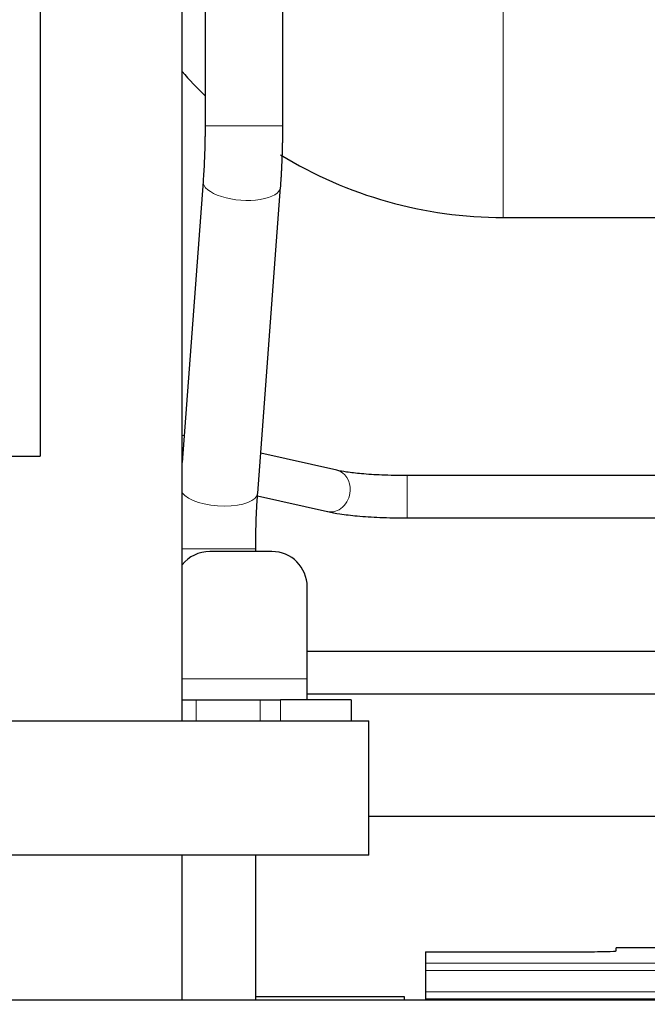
# Model space of a CAD drawing. Header units: inches. Extents: x 0 to 17820, y -10 to 12600.
# Tile 151 of 256: x 2659 to 2837, y 10472 to 10750. Entities that reach past the tile are written whole.
import ezdxf

# ---------------------------------------------------------------- set-up
doc = ezdxf.new("R2010")
doc.units = ezdxf.units.IN
doc.layers.add('1', color=7, linetype='Continuous', true_color=0xffffff)
doc.layers.add('254', color=7, linetype='Continuous', true_color=0xffffff)
doc.styles.add('latin_extended', font='simplex.shx')
doc.dimstyles.get("Standard").update_dxf_attribs({"dimtxt": 0.18, "dimasz": 0.18, "dimexe": 0.18, "dimexo": 0.0625, "dimgap": 0.09, "dimtad": 0, "dimtih": 1, "dimtoh": 1, "dimdec": 4, "dimzin": 0, "dimdsep": 46, "dimtxsty": 'Standard', "dimcen": 0.09, "dimadec": 0, "dimazin": 0, "dimtfac": 1, "dimtdec": 4, "dimtofl": 0, "dimtmove": 0, "dimatfit": 3, "dimfxl": 1, "dimtolj": 1, "dimtzin": 0, "dimarcsym": 0})

# ---------------------------------------------------------------- blocks, each defined once
blk = doc.blocks.new('_U1')
at = {"layer": '254', "color": 3, "linetype": 'Continuous', "lineweight": 13, "transparency": 16777216}
for p, q in [((1291.58, 10505.93), (1291.58, 7002.9)), ((6453.14, 8695.9), (6453.14, 7002.9)), ((1396.58, 7032.9), (6348.14, 7032.9))]:
    blk.add_line(p, q, dxfattribs=at)
at = {"layer": '254', "color": 3, "transparency": 16777216}
for points in [[(1396.58, 7050.4), (1396.58, 7015.4), (1291.58, 7032.9)], [(6348.14, 7015.4), (6348.14, 7050.4), (6453.14, 7032.9)]]:
    blk.add_solid(points, dxfattribs=at)
at = {"layer": 'Defpoints', "color": 0, "transparency": 16777216}
for p in [(1291.58, 10535.93), (6453.14, 8725.9), (6453.14, 7032.9)]:
    blk.add_point(p, dxfattribs=at)
at = {"layer": '254', "color": 2, "lineweight": 13, "transparency": 16777216, "insert": (3697.36, 7190.4), "char_height": 105, "attachment_point": 1, "style": 'latin_extended'}
blk.add_mtext('\\A1;5162', dxfattribs=at)

msp = doc.modelspace()

# ---------------------------------------------------------------- linework, layer by layer
at = {"layer": '1', "color": 2, "linetype": 'Continuous', "lineweight": 25}
for p, q in [((2665.154, 10801.901), (2665.154, 10626.901)), ((2705.293, 10551.9), (2705.293, 10774.9)), ((2711.813, 10755.9), (2711.813, 10720.441)), ((2733.813, 10720.441), (2733.813, 10755.9)), ((2711.252, 10704.677), (2705.294, 10625.148)), ((2726.705, 10616.466), (2733.19, 10703.033)), ((2796.143, 10694.451), (2846.143, 10694.451)), ((2705.852, 10632.612), (2705.293, 10632.737)), ((2653.584, 10626.901), (2665.154, 10626.901)), ((2749.105, 10622.905), (2727.549, 10627.743)), ((2840.843, 10621.401), (2768.957, 10621.401)), ((2726.659, 10615.644), (2746.478, 10611.196)), ((2768.957, 10609.401), (2840.843, 10609.401)), ((2730.723, 10599.901), (2713.123, 10599.901)), ((2726.143, 10599.901), (2726.143, 10600.702)), ((2740.723, 10563.901), (2740.723, 10589.901)), ((2740.723, 10557.901), (2740.723, 10563.901)), ((2705.292, 10557.901), (2709.291, 10557.901)), ((2709.291, 10557.901), (2727.415, 10557.901)), ((2727.415, 10557.901), (2733.123, 10557.901)), ((2753.123, 10557.901), (2733.123, 10557.901)), ((2753.123, 10557.901), (2753.123, 10551.901)), ((2758.143, 10513.9), (2758.143, 10552.014)), ((2857.241, 10524.909), (2758.166, 10524.909)), ((2758.143, 10513.9), (2538.143, 10513.9)), ((2705.293, 10472.901), (2705.293, 10513.9)), ((2726.143, 10472.902), (2726.143, 10513.902)), ((2774.143, 10486.595), (2774.143, 10483.321)), ((2774.143, 10486.595), (2818.143, 10486.595)), ((2853.046, 10487.675), (2828.143, 10487.675)), ((2828.143, 10486.857), (2828.143, 10487.675)), ((2774.143, 10483.321), (2774.143, 10481.252)), ((2774.143, 10481.252), (2774.143, 10475.226)), ((3748.643, 10472.901), (2532.643, 10472.901)), ((2726.143, 10473.901), (2768.143, 10473.901)), ((2768.143, 10473.901), (2768.143, 10472.898)), ((2774.143, 10475.226), (2774.143, 10473.296)), ((2774.143, 10473.296), (2774.143, 10472.901)), ((2774.143, 10473.296), (3262.143, 10473.296))]:
    msp.add_line(p, q, dxfattribs=at)
at = {"layer": '1', "color": 110, "linetype": 'Continuous', "lineweight": 13}
for p, q in [((2796.143, 10783.351), (2796.143, 10738.901)), ((2796.143, 10738.901), (2796.143, 10694.451)), ((2711.813, 10720.441), (2733.813, 10720.441)), ((2711.254, 10704.705), (2711.252, 10704.677)), ((2768.957, 10609.401), (2768.957, 10621.4)), ((2746.478, 10611.196), (2746.478, 10611.196)), ((2705.294, 10600.702), (2726.143, 10600.702)), ((2740.723, 10563.901), (2705.294, 10563.901)), ((2709.291, 10557.901), (2709.291, 10551.901)), ((2727.415, 10557.901), (2727.415, 10551.901)), ((2733.123, 10557.901), (2733.123, 10551.901)), ((2774.143, 10483.321), (3262.143, 10483.321)), ((2774.143, 10481.252), (3262.143, 10481.252)), ((2774.143, 10475.226), (3262.143, 10475.226))]:
    msp.add_line(p, q, dxfattribs=at)
at = {"layer": '1', "color": 2, "linetype": 'Continuous', "lineweight": 25}
for centre, radius, start, end in [((2796.143, 10814.901), 120.45, 221.04, 225.5625), ((2796.143, 10814.901), 120.45, 238.45781, 270), ((2713.123, 10589.901), 10, 90, 141.52781), ((2730.723, 10589.901), 10, 0, 90)]:
    msp.add_arc(centre, radius, start, end, dxfattribs=at)
at = {"layer": '1', "color": 110, "linetype": 'Continuous', "lineweight": 13}
for centre, major_axis, ratio, start_param, end_param in [((2722.221, 10703.855), (-10.969, 0.822), 0.4090073, 0, 3.1428707), ((2747.792, 10617.051), (-1.314, -5.854), 0.8381399, 1.7567108, 3.1416623), ((2715.735, 10617.288), (-10.969, 0.822), 0.4090073, 0.3434172, 3.1414963), ((2747.792, 10617.051), (-1.314, -5.854), 0.8381399, 0, 1.7567108)]:
    msp.add_ellipse(centre, major_axis=major_axis, ratio=ratio, start_param=start_param, end_param=end_param, dxfattribs=at)
at = {"layer": '1', "color": 2, "linetype": 'Continuous', "lineweight": 25}
msp.add_ellipse((2818.143, 10486.857), major_axis=(-10, 0), ratio=0.0261859, start_param=1.5707963, end_param=3.1415927, dxfattribs=at)
for points in [[(2711.813, 10720.441), (2711.812, 10712.169), (2711.251, 10704.673)], [(2733.19, 10703.037), (2733.805, 10711.357), (2733.813, 10720.441)], [(2726.143, 10600.702), (2726.144, 10608.974), (2726.705, 10616.47)]]:
    msp.add_open_spline(points, degree=2, dxfattribs=at)
for points, knots in [([(2768.957, 10621.401), (2766.467, 10621.401), (2762.012, 10621.491), (2756.13, 10621.867), (2751.873, 10622.367), (2749.881, 10622.728), (2749.083, 10622.91)], [0, 0, 0, 0, 0.2994705, 0.5654105, 0.7983258, 1, 1, 1, 1]), ([(2746.5, 10611.192), (2747.543, 10610.958), (2750.037, 10610.503), (2754.955, 10609.921), (2761.468, 10609.5), (2766.3, 10609.4), (2768.957, 10609.401)], [0, 0, 0, 0, 0.2051966, 0.441106, 0.7061286, 1, 1, 1, 1]), ([(2857.037, 10571.611), (2848.602, 10571.611), (2832.13, 10571.611), (2809.783, 10571.61), (2791.883, 10571.61), (2777.189, 10571.61), (2762.699, 10571.609), (2750.262, 10571.609), (2742.656, 10571.609), (2740.724, 10571.609)], [0, 0, 0, 0, 0.2175654, 0.4248288, 0.5764011, 0.6792375, 0.8038224, 0.9501556, 1, 1, 1, 1]), ([(2740.724, 10559.609), (2740.96, 10559.609), (2745.696, 10559.609), (2754.201, 10559.609), (2770.001, 10559.61), (2791.415, 10559.61), (2821.754, 10559.61), (2844.633, 10559.611), (2857.399, 10559.611), (2857.47, 10559.611)], [0, 0, 0, 0, 0.0060638, 0.1216926, 0.2185559, 0.412085, 0.6719556, 0.9981677, 1, 1, 1, 1]), ([(2758.143, 10551.9), (2758.143, 10551.9), (2758.105, 10551.9), (2757.835, 10551.9), (2757.158, 10551.9), (2756.138, 10551.9), (2754.778, 10551.9), (2753.081, 10551.9), (2751.053, 10551.9), (2748.702, 10551.9), (2746.033, 10551.9), (2743.055, 10551.9), (2739.778, 10551.9), (2736.213, 10551.9), (2732.37, 10551.9), (2728.261, 10551.9), (2723.9, 10551.9), (2719.3, 10551.9), (2714.475, 10551.9), (2709.442, 10551.9), (2704.215, 10551.9), (2698.811, 10551.9), (2693.248, 10551.9), (2687.543, 10551.9), (2681.713, 10551.9), (2675.778, 10551.9), (2669.755, 10551.9), (2663.665, 10551.9), (2657.525, 10551.9), (2651.356, 10551.9), (2645.177, 10551.9), (2639.007, 10551.9), (2632.865, 10551.9), (2626.773, 10551.9), (2620.747, 10551.9), (2614.808, 10551.9), (2608.974, 10551.9), (2603.263, 10551.9), (2597.694, 10551.9), (2592.283, 10551.9), (2587.049, 10551.9), (2582.008, 10551.9), (2577.175, 10551.9), (2572.566, 10551.9), (2568.195, 10551.9), (2564.076, 10551.9), (2560.222, 10551.9), (2556.645, 10551.9), (2553.356, 10551.9), (2550.367, 10551.9), (2547.685, 10551.9), (2545.321, 10551.9), (2543.28, 10551.9), (2541.57, 10551.9), (2540.196, 10551.9), (2539.162, 10551.9), (2538.472, 10551.9), (2538.186, 10551.9), (2538.143, 10551.9), (2538.143, 10551.9)], [0, 0, 0, 0, 0.008092, 0.0259665, 0.0438411, 0.0617157, 0.0795902, 0.0974648, 0.1153394, 0.1332139, 0.1510885, 0.1689631, 0.1868376, 0.2047122, 0.2225867, 0.2404613, 0.2583359, 0.2762104, 0.294085, 0.3119596, 0.3298341, 0.3477087, 0.3655833, 0.3834578, 0.4013324, 0.419207, 0.4370815, 0.4549561, 0.4728307, 0.4907052, 0.5085798, 0.5264544, 0.5443289, 0.5622035, 0.5800781, 0.5979526, 0.6158272, 0.6337018, 0.6515763, 0.6694509, 0.6873255, 0.7052, 0.7230746, 0.7409492, 0.7588237, 0.7766983, 0.7945729, 0.8124474, 0.830322, 0.8481966, 0.8660711, 0.8839457, 0.9018203, 0.9196948, 0.9375694, 0.955444, 0.9733185, 0.9911931, 1, 1, 1, 1])]:
    msp.add_open_spline(points, degree=3, knots=knots, dxfattribs=at)

# ---------------------------------------------------------------- dimensions: what is measured, and where the dimension line sits
at = {"layer": '254', "color": 2, "linetype": 'Continuous', "lineweight": 13}
dim = msp.add_linear_dim(base=(6453.143, 7032.901), p1=(1291.577, 10535.926), p2=(6453.143, 8725.901), dimstyle='Standard', override={"dimscale": 30, "dimtxt": 3.5, "dimasz": 3.5, "dimexe": 1, "dimexo": 1, "dimgap": 1.75, "dimtad": 1, "dimtih": 1, "dimtoh": 0, "dimdec": 0, "dimlfac": 1, "dimzin": 8, "dimdsep": 46, "dimlunit": 2, "dimtxsty": 'latin_extended', "dimsah": 1, "dimse1": 0, "dimse2": 0, "dimsd1": 0, "dimsd2": 0, "dimclrd": 3, "dimclre": 3, "dimclrt": 2, "dimtol": 0, "dimtm": -0.1, "dimtfac": 0.714286, "dimtdec": 3, "dimtofl": 1, "dimtmove": 0, "dimtzin": 8, "dimlwd": 13, "dimlwe": 13}, dxfattribs=at)
dim.commit()
dim.dimension.update_dxf_attribs({"geometry": '_U1', "text_midpoint": (3872.36, 7032.901), "dimtype": 160})

doc.saveas('drawing.dxf')
